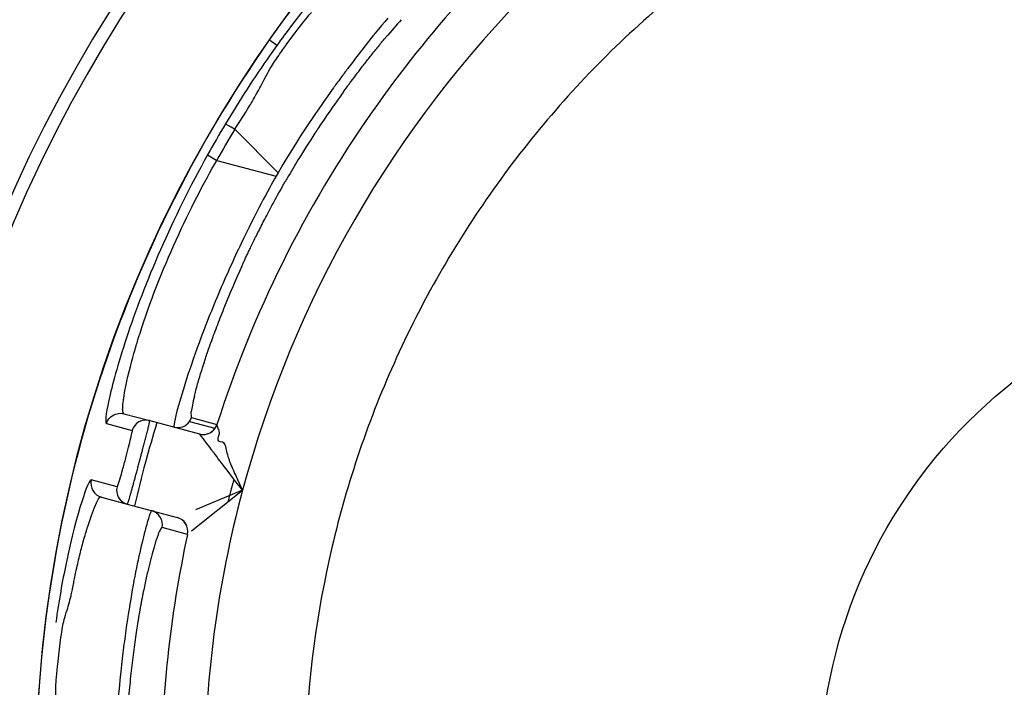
# Model space of a CAD drawing. Extents: x 0 to 283, y 0 to 196.
# Tile 20 of 31: x 225.35 to 228.77, y 115.44 to 117.75. Entities that reach past the tile are written whole.
import ezdxf

# ---------------------------------------------------------------- set-up
doc = ezdxf.new("R2010")
doc.units = 0
doc.layers.get('0').update_dxf_attribs({"linetype": 'CONTINUOUS'})
doc.layers.get('DEFPOINTS').update_dxf_attribs({"linetype": 'CONTINUOUS'})
for name, color, linetype in [('DIM', 7, 'CONTINUOUS'), ('TANGENT EDGES', 7, 'CONTINUOUS'), ('VISIBLE', 255, 'CONTINUOUS')]:
    doc.layers.add(name, color=color, linetype=linetype)
doc.styles.add('SANSSERIF', font='sanss___.ttf')
doc.dimstyles.new('ISO-25$3', dxfattribs={"dimtxt": 2.5, "dimasz": 2.5, "dimexe": 1.25, "dimexo": 1, "dimgap": 0.6, "dimtad": 1, "dimtih": 1, "dimtoh": 1, "dimdec": 1, "dimzin": 9, "dimdsep": 46, "dimtxsty": 'SANSSERIF', "dimcen": 0.75, "dimadec": 1, "dimazin": 0, "dimtfac": 1, "dimtdec": 1, "dimtofl": 0, "dimtmove": 0, "dimatfit": 3, "dimfxl": 1, "dimarcsym": 0})

# ---------------------------------------------------------------- blocks, each defined once
blk = doc.blocks.new('*D61')
at = {"layer": 'DEFPOINTS', "color": 0, "transparency": 16777216}
for p in [(235.3628, 116.416), (224.4188, 113.8102)]:
    blk.add_point(p, dxfattribs=at)
at = {"layer": 'DIM', "color": 0, "lineweight": -2, "transparency": 16777216}
for p, q in [((247.85, 119.3892), (240.2269, 117.5741)), ((267.2393, 119.3892), (247.85, 119.3892)), ((224.4188, 113.8102), (235.3628, 116.416)), ((219.5548, 112.652), (214.6907, 111.4939))]:
    blk.add_line(p, q, dxfattribs=at)
at = {"layer": 'DIM', "color": 0, "transparency": 16777216}
for points in [[(240.0338, 118.3848), (240.4199, 116.7634), (235.3628, 116.416)], [(219.3617, 113.4627), (219.7478, 111.8413), (224.4188, 113.8102)]]:
    blk.add_solid(points, dxfattribs=at)
at = {"layer": 'DIM', "color": 0, "transparency": 16777216, "insert": (258.1447, 123.2024), "char_height": 5, "attachment_point": 5, "style": 'SANSSERIF'}
blk.add_mtext('∅22.5', dxfattribs=at)

msp = doc.modelspace()

# ---------------------------------------------------------------- linework, layer by layer
msp.add_circle((229.8908, 115.1131), 1.7627)
at = {"layer": 'TANGENT EDGES'}
for p, q in [((226.2439, 117.6655), (226.2171, 117.6843)), ((226.2478, 117.2234), (226.0971, 117.3741)), ((226.003, 117.2853), (226.0348, 117.2663)), ((226.0348, 117.2663), (226.2407, 117.2112)), ((226.2478, 117.2234), (226.2407, 117.2112)), ((225.9472, 116.3732), (225.9462, 116.3943)), ((225.9405, 116.3598), (226.0286, 116.3361)), ((225.9472, 116.3732), (226.0353, 116.3495)), ((225.6516, 116.3528), (225.741, 116.3283)), ((225.6888, 116.1334), (225.5991, 116.1569)), ((225.933, 115.9679), (225.8449, 115.9914))]:
    msp.add_line(p, q, dxfattribs=at)
for centre, radius, start, end in [((229.8909, 115.1119), 4.9555, 90, 176.2396), ((229.8909, 115.1119), 4.4848, 0, 145), ((229.8909, 115.1119), 3.8992, 135, 165), ((229.8909, 115.1119), 4.0491, 137.7949, 145), ((229.8909, 115.1119), 4.4848, 145, 180), ((229.8909, 115.1119), 4.0491, 145, 162.2051), ((229.8909, 115.1119), 4.1737, 149.9045, 150.0956), ((225.8996, 116.3885), 0.05, 255.0123, 324.9713), ((225.9877, 116.3648), 0.05, 255, 325), ((225.9879, 116.3646), 0.05, 255, 342.1871), ((225.9877, 116.3648), 0.05, 325, 342.2136), ((225.6477, 116.1453), 0.05, 166.6289, 254.9599), ((229.8909, 115.1119), 3.8992, 165, 180), ((225.796, 116.0021), 0.05, 347.7462, 74.9989), ((225.8841, 115.9784), 0.05, 347.7863, 75), ((229.8909, 115.1119), 4.0491, 167.7949, 180)]:
    msp.add_arc(centre, radius, start, end, dxfattribs=at)
for centre, major_axis, ratio, start_param, end_param in [((226.3125, 117.1292), (0.5148, 0.7484), 0.100375, 0.654005, 0.790535), ((226.1077, 117.3667), (-0.0427, 0.026), 0.015514, -1.30897, -0.033518), ((229.5909, 115.2851), (-2.1072, -3.6497), 0.965926, -1.585559, -1.556034), ((226.4368, 117.121), (-0.3793, -0.6517), 0.235943, -1.661147, -1.562096), ((226.3592, 117.1754), (-0.3889, -0.7858), 0.114498, -0.808968, -0.758541)]:
    msp.add_ellipse(centre, major_axis=major_axis, ratio=ratio, start_param=start_param, end_param=end_param, dxfattribs=at)
for points, knots in [([(225.7124, 116.3868), (225.7116, 116.387), (225.7104, 116.3876), (225.709, 116.3919), (225.7086, 116.394), (225.7083, 116.3985), (225.7082, 116.4003), (225.7082, 116.4044), (225.7083, 116.4078), (225.7087, 116.4156), (225.7095, 116.4233), (225.7113, 116.4373), (225.7124, 116.445), (225.7139, 116.4536), (225.7149, 116.4596), (225.7151, 116.4605), (225.724, 116.5093), (225.7368, 116.5586), (225.7527, 116.6148), (225.7574, 116.6308), (225.7629, 116.6488), (225.7645, 116.6539), (225.7663, 116.6599), (225.7669, 116.6616), (225.7678, 116.6645), (225.7664, 116.66), (225.8349, 116.8785), (225.9478, 117.116), (226.0348, 117.2663)], [0, 0, 0, 0, 0.0625, 0.0625, 0.09375, 0.09375, 0.109375, 0.109375, 0.125, 0.125, 0.1875, 0.1875, 0.21875, 0.234375, 0.234375, 0.25, 0.25, 0.375, 0.375, 0.4375, 0.4375, 0.46875, 0.46875, 0.484375, 0.484375, 0.5, 0.5, 1, 1, 1, 1]), ([(226.2407, 117.2112), (226.2135, 117.1633), (226.1701, 117.0838), (226.0942, 116.9248), (226.0672, 116.8653), (226.0275, 116.7714), (226.0143, 116.7393), (225.9954, 116.691), (225.9892, 116.6749), (225.9771, 116.643), (225.9696, 116.6222), (225.9038, 116.4387), (225.8818, 116.3414), (225.8866, 116.3401)], [0, 0, 0, 0, 0.25, 0.25, 0.375, 0.375, 0.4375, 0.4375, 0.46875, 0.46875, 0.5, 0.5, 1, 1, 1, 1]), ([(225.9571, 116.4475), (225.9602, 116.4602), (225.964, 116.4745), (225.9684, 116.4902), (225.9707, 116.4981), (225.9731, 116.5064), (225.9756, 116.515), (225.9782, 116.5236), (225.9809, 116.5326), (225.9839, 116.5419), (225.9853, 116.5466), (225.9868, 116.5514), (225.9884, 116.5562), (225.9899, 116.5611), (225.9915, 116.566), (225.9931, 116.5711), (225.9948, 116.5761), (225.9965, 116.5812), (225.9982, 116.5864), (225.9999, 116.5917), (226.0017, 116.597), (226.0035, 116.6023), (226.0072, 116.6131), (226.011, 116.6242), (226.0151, 116.6357)], [-0.75, -0.75, -0.75, -0.75, -0.6785714, -0.6785714, -0.6785714, -0.6428571, -0.6428571, -0.6428571, -0.6071429, -0.6071429, -0.6071429, -0.5892857, -0.5892857, -0.5892857, -0.5714286, -0.5714286, -0.5714286, -0.5535714, -0.5535714, -0.5535714, -0.5357143, -0.5357143, -0.5357143, -0.5, -0.5, -0.5, -0.5]), ([(225.5194, 115.7189), (225.522, 115.7277), (225.5246, 115.7371), (225.5283, 115.752), (225.5295, 115.7571), (225.5318, 115.7675), (225.5339, 115.7775), (225.5344, 115.7797), (225.5355, 115.7856), (225.5384, 115.8006), (225.5396, 115.8066), (225.5424, 115.8205), (225.5449, 115.8326), (225.5495, 115.8546), (225.5545, 115.8763), (225.5629, 115.9104), (225.5674, 115.9278), (225.5745, 115.9535), (225.5769, 115.962), (225.5806, 115.9746), (225.5819, 115.9787), (225.5844, 115.9869), (225.5845, 115.9875), (225.6249, 116.1148), (225.6325, 116.0976), (225.6348, 116.097)], [0.4375, 0.4375, 0.4375, 0.4375, 0.46875, 0.46875, 0.484375, 0.484375, 0.5, 0.5, 0.53125, 0.53125, 0.546875, 0.546875, 0.5625, 0.5625, 0.625, 0.625, 0.6875, 0.6875, 0.71875, 0.71875, 0.734375, 0.734375, 0.75, 0.75, 0.9999558, 0.9999558, 0.9999558, 0.9999558]), ([(225.809, 116.0503), (225.8086, 116.0504), (225.808, 116.0504), (225.8062, 116.0471), (225.8054, 116.0455), (225.8038, 116.0416), (225.8033, 116.0401), (225.802, 116.0364), (225.8009, 116.0332), (225.7969, 116.021), (225.7911, 116.0012), (225.773, 115.932), (225.7571, 115.8613), (225.7341, 115.7331), (225.7265, 115.6858), (225.7158, 115.6096), (225.7106, 115.5701), (225.7058, 115.529), (225.7027, 115.5012), (225.7006, 115.4809), (225.6932, 115.409), (225.6817, 115.2934), (225.6801, 115.119)], [0, 0, 0, 0, 0.0625, 0.0625, 0.09375, 0.09375, 0.109375, 0.109375, 0.125, 0.125, 0.25, 0.25, 0.5, 0.5, 0.625, 0.625, 0.6875, 0.71875, 0.71875, 0.75, 0.75, 1, 1, 1, 1]), ([(225.8449, 115.9914), (225.8435, 115.9914), (225.8417, 115.9895), (225.8395, 115.9858), (225.8385, 115.9839), (225.8373, 115.9816), (225.8361, 115.9788), (225.8348, 115.976), (225.8335, 115.9728), (225.832, 115.969), (225.8306, 115.9653), (225.8291, 115.9612), (225.8275, 115.9565), (225.8259, 115.9519), (225.8242, 115.9468), (225.8225, 115.9412), (225.8207, 115.9356), (225.8189, 115.9296), (225.817, 115.9231)], [0, 0, 0, 0, 0.0714286, 0.0714286, 0.0714286, 0.1071429, 0.1071429, 0.1071429, 0.1428571, 0.1428571, 0.1428571, 0.1785714, 0.1785714, 0.1785714, 0.2142857, 0.2142857, 0.2142857, 0.25, 0.25, 0.25, 0.25])]:
    msp.add_open_spline(points, degree=3, knots=knots, dxfattribs=at)
for points in [[(225.7217, 116.6501), (225.6913, 116.5575), (225.6714, 116.4843), (225.6603, 116.4336)], [(225.6603, 116.4336), (225.6491, 116.3829), (225.6468, 116.3548), (225.6516, 116.3528)], [(225.6516, 116.3528), (225.6589, 116.3774), (225.6876, 116.3935), (225.7124, 116.3868)]]:
    msp.add_open_spline(points, degree=3, dxfattribs=at)
at = {"layer": 'VISIBLE'}
for p, q in [((226.2763, 117.6672), (226.3202, 117.7261)), ((226.2439, 117.6655), (226.2181, 117.6293)), ((225.7124, 116.3868), (225.802, 116.3628)), ((225.802, 116.3628), (225.9747, 116.3165)), ((226.0354, 116.3494), (226.0353, 116.3495)), ((226.0394, 116.3353), (226.0354, 116.3494)), ((226.0409, 116.3323), (226.0394, 116.3353)), ((226.0429, 116.3294), (226.0409, 116.3323)), ((226.0439, 116.3184), (226.0429, 116.3294)), ((225.9749, 116.3164), (225.9747, 116.3165)), ((226.0411, 116.3075), (226.0439, 116.3184)), ((226.0543, 116.2881), (226.0465, 116.2894)), ((226.0606, 116.2842), (226.0543, 116.2881)), ((225.6997, 116.1642), (225.6888, 116.1334)), ((226.1076, 116.1577), (226.0997, 116.1753)), ((226.1245, 116.1211), (226.1076, 116.1577)), ((225.947, 115.9798), (226.1245, 116.1211)), ((226.1245, 116.1211), (225.9609, 116.0534)), ((225.6347, 116.097), (225.6347, 116.097)), ((225.6348, 116.097), (225.7244, 116.073)), ((225.6348, 116.097), (225.6348, 116.097)), ((225.7244, 116.073), (225.8971, 116.0267)), ((225.8971, 116.0267), (225.8973, 116.0268)), ((225.933, 115.9679), (225.9332, 115.9679)), ((225.4829, 115.5176), (225.4915, 115.5905))]:
    msp.add_line(p, q, dxfattribs=at)
for radius in [5.625, 5.475]:
    msp.add_circle((229.8908, 115.1131), radius, dxfattribs=at)
for centre, radius, start, end in [((229.8909, 115.1119), 5, 90, 176.2731), ((229.8909, 115.1119), 4.485, 0, 180), ((229.8856, 115.1186), 3.5415, 122.4864, 133.7636), ((229.8844, 115.1175), 3.5415, 133.7364, 145.0136), ((229.899, 115.1071), 4.4635, 149.199, 150.7904), ((229.8834, 115.1161), 3.5415, 144.9864, 156.2636), ((229.8827, 115.1146), 3.5415, 156.2364, 167.5136), ((225.7891, 116.3145), 0.05, 75, 163.9748), ((225.9001, 116.3881), 0.0493, 324.9242, 342.4094), ((229.8909, 115.1119), 4.25, 162.9774, 164.9125), ((229.8817, 115.1135), 4.2408, 164.9008, 167.0155), ((225.7373, 116.1213), 0.05, 166.0249, 255), ((225.8844, 115.9785), 0.05, 347.7949, 75), ((229.8824, 115.1129), 3.5415, 167.4864, 178.7636)]:
    msp.add_arc(centre, radius, start, end, dxfattribs=at)
for centre, major_axis, ratio, start_param, end_param in [((226.4029, 117.1784), (0.3827, 0.6254), 0.164305, 1.126511, 1.197628), ((226.4252, 117.1084), (0.4428, 0.748), 0.201562, 1.196558, 1.321713), ((226.4387, 117.1136), (0.4141, 0.7087), 0.223388, 1.348084, 1.481482), ((226.4387, 117.1136), (0.4141, 0.7087), 0.223388, 1.319648, 1.348084), ((226.391, 117.1318), (-0.4017, -0.7412), 0.161988, -1.16458, -0.958963), ((226.3628, 117.1412), (-0.3839, -0.7423), 0.133705, -0.962803, -0.859634), ((226.3557, 117.1462), (-0.3795, -0.7462), 0.125762, -0.860083, -0.808097), ((226.2903, 117.3205), (-0.3425, -0.9466), 0.043389, -0.381732, -0.192908), ((225.7152, 116.2289), (0.0265, 0.1019), 0.029173, -1.14064, -0.765411), ((225.7163, 116.2348), (0.0247, 0.0934), 0.033351, -0.762043, -0.375301), ((225.7144, 116.2321), (0.0258, 0.0964), 0.044788, -1.542071, -1.147399), ((225.714, 116.231), (0.027, 0.1009), 0.043834, 4.323113, 4.751381), ((225.7144, 116.2273), (-0.0251, -0.0924), 0.03436, 0.828287, 1.183823)]:
    msp.add_ellipse(centre, major_axis=major_axis, ratio=ratio, start_param=start_param, end_param=end_param, dxfattribs=at)
for points in [[(226.4143, 117.8844), (226.3761, 117.839), (226.3358, 117.7889), (226.2947, 117.7345)], [(226.3202, 117.7261), (226.3365, 117.7476), (226.3532, 117.7687), (226.3636, 117.7798)], [(226.2947, 117.7345), (226.2779, 117.7122), (226.2609, 117.6892), (226.2439, 117.6655)], [(226.2181, 117.6293), (226.1652, 117.5538), (226.114, 117.4749), (226.065, 117.3927)], [(226.1911, 117.5305), (226.2128, 117.572), (226.2226, 117.5888), (226.2318, 117.6033)], [(226.4399, 117.5177), (226.407, 117.4723), (226.339, 117.3785), (226.2478, 117.2234)], [(226.0971, 117.3741), (226.1154, 117.4015), (226.1322, 117.4278), (226.1476, 117.4532)], [(226.003, 117.2853), (225.9417, 117.1757), (225.8868, 117.0636), (225.8396, 116.9558)], [(225.8396, 116.9558), (225.792, 116.8473), (225.7523, 116.7431), (225.7217, 116.6501)], [(226.0465, 116.2894), (226.0379, 116.2901), (226.0389, 116.2986), (226.0411, 116.3075)], [(226.0674, 116.2676), (226.0658, 116.2759), (226.0637, 116.281), (226.0606, 116.2842)], [(226.079, 116.2249), (226.075, 116.236), (226.0708, 116.2504), (226.0674, 116.2676)], [(226.0997, 116.1753), (226.0922, 116.1916), (226.0831, 116.2137), (226.079, 116.2249)], [(225.5991, 116.1569), (225.5888, 116.158), (225.5501, 116.0498), (225.5117, 115.867)], [(225.5117, 115.867), (225.4989, 115.8056), (225.4866, 115.7364), (225.4759, 115.6618)], [(225.5022, 115.6587), (225.5058, 115.6741), (225.5141, 115.7011), (225.5194, 115.7189)], [(225.4915, 115.5905), (225.4949, 115.6173), (225.4987, 115.6439), (225.5022, 115.6587)], [(225.4775, 115.3566), (225.4755, 115.4034), (225.4756, 115.4228), (225.4763, 115.44)]]:
    msp.add_open_spline(points, degree=3, dxfattribs=at)
for points, knots in [([(226.6288, 117.7604), (226.6008, 117.7271), (226.5704, 117.6898), (226.5227, 117.6287), (226.4983, 117.5969), (226.4734, 117.5635), (226.4567, 117.5409), (226.444, 117.5234), (226.4399, 117.5177)], [0.5, 0.5, 0.5, 0.5, 0.625, 0.625, 0.6875, 0.71875, 0.71875, 0.75, 0.75, 0.75, 0.75]), ([(226.2318, 117.6033), (226.2364, 117.6106), (226.2424, 117.6197), (226.2573, 117.641), (226.2722, 117.6616), (226.2763, 117.6672)], [0.18750003, 0.18750003, 0.18750003, 0.18750003, 0.21875, 0.21875, 0.25000002, 0.25000002, 0.25000002, 0.25000002]), ([(226.4746, 117.504), (226.4785, 117.5093), (226.4829, 117.5153), (226.4877, 117.5219), (226.4901, 117.5252), (226.4927, 117.5287), (226.4954, 117.5323), (226.498, 117.5359), (226.5008, 117.5397), (226.5037, 117.5436), (226.5066, 117.5475), (226.5096, 117.5515), (226.5128, 117.5556), (226.5159, 117.5598), (226.5191, 117.5641), (226.5225, 117.5685), (226.5258, 117.5729), (226.5293, 117.5775), (226.5329, 117.5821), (226.5364, 117.5868), (226.5401, 117.5916), (226.5439, 117.5964), (226.5477, 117.6013), (226.5516, 117.6063), (226.5555, 117.6114), (226.5595, 117.6164), (226.5636, 117.6216), (226.5677, 117.6268), (226.576, 117.6373), (226.5847, 117.6481), (226.5937, 117.6591), (226.6026, 117.67), (226.6119, 117.6812), (226.6213, 117.6924)], [0.0000785, 0.0000785, 0.0000785, 0.0000785, 0.0357143, 0.0357143, 0.0357143, 0.0535714, 0.0535714, 0.0535714, 0.0714286, 0.0714286, 0.0714286, 0.0892857, 0.0892857, 0.0892857, 0.1071429, 0.1071429, 0.1071429, 0.125, 0.125, 0.125, 0.1428571, 0.1428571, 0.1428571, 0.1607143, 0.1607143, 0.1607143, 0.1785714, 0.1785714, 0.1785714, 0.2142857, 0.2142857, 0.2142857, 0.25, 0.25, 0.25, 0.25]), ([(226.1476, 117.4532), (226.148, 117.4538), (226.1483, 117.4545), (226.1565, 117.4681), (226.164, 117.4809), (226.1781, 117.506), (226.1802, 117.5098), (226.1911, 117.5305)], [0.06098538, 0.06098538, 0.06098538, 0.06098538, 0.0625, 0.0625, 0.09375, 0.09375, 0.125, 0.125, 0.125, 0.125]), ([(226.122, 116.8987), (226.1235, 116.9019), (226.125, 116.9053), (226.1267, 116.909), (226.1276, 116.9108), (226.1284, 116.9127), (226.1294, 116.9147), (226.1303, 116.9167), (226.1312, 116.9187), (226.1322, 116.9208), (226.1332, 116.9229), (226.1342, 116.9251), (226.1352, 116.9273), (226.1363, 116.9296), (226.1374, 116.9319), (226.1385, 116.9343), (226.1407, 116.939), (226.1431, 116.9441), (226.1456, 116.9494), (226.1481, 116.9547), (226.1508, 116.9603), (226.1536, 116.9662), (226.1564, 116.972), (226.1594, 116.9782), (226.1626, 116.9846), (226.1657, 116.991), (226.169, 116.9977), (226.1725, 117.0047), (226.1759, 117.0117), (226.1795, 117.019), (226.1834, 117.0266), (226.1872, 117.0341), (226.1912, 117.042), (226.1953, 117.0501), (226.1995, 117.0582), (226.2038, 117.0666), (226.2084, 117.0753), (226.2129, 117.084), (226.2177, 117.093), (226.2226, 117.1022), (226.2276, 117.1115), (226.2327, 117.121), (226.2381, 117.1308), (226.2488, 117.1504), (226.2603, 117.1711), (226.2728, 117.1927)], [-0.25, -0.25, -0.25, -0.25, -0.2321429, -0.2321429, -0.2321429, -0.2232143, -0.2232143, -0.2232143, -0.2142857, -0.2142857, -0.2142857, -0.2053571, -0.2053571, -0.2053571, -0.1964286, -0.1964286, -0.1964286, -0.1785714, -0.1785714, -0.1785714, -0.1607143, -0.1607143, -0.1607143, -0.1428571, -0.1428571, -0.1428571, -0.125, -0.125, -0.125, -0.1071429, -0.1071429, -0.1071429, -0.0892857, -0.0892857, -0.0892857, -0.0714286, -0.0714286, -0.0714286, -0.0535714, -0.0535714, -0.0535714, -0.0357143, -0.0357143, -0.0357143, 0, 0, 0, 0]), ([(225.7244, 116.073), (225.7247, 116.0731), (225.7254, 116.0744), (225.7264, 116.0772), (225.7269, 116.0785), (225.7275, 116.0802), (225.7281, 116.0823), (225.7284, 116.0833), (225.7288, 116.0843), (225.7292, 116.0855), (225.7295, 116.0866), (225.7299, 116.0879), (225.7303, 116.0892), (225.7311, 116.0917), (225.732, 116.0946), (225.7329, 116.0977), (225.7338, 116.1008), (225.7348, 116.1042), (225.7358, 116.1077), (225.7369, 116.1113), (225.7379, 116.1151), (225.7391, 116.119), (225.7402, 116.123), (225.7414, 116.1272), (225.7426, 116.1315), (225.7438, 116.1358), (225.745, 116.1403), (225.7463, 116.1449), (225.7476, 116.1496), (225.7489, 116.1543), (225.7502, 116.1592), (225.7515, 116.164), (225.7528, 116.169), (225.7542, 116.1741), (225.7556, 116.1791), (225.7569, 116.1842), (225.7583, 116.1894), (225.7597, 116.1946), (225.7611, 116.1998), (225.7624, 116.2051), (225.7631, 116.2077), (225.7638, 116.2103), (225.7645, 116.213), (225.7652, 116.2156), (225.7659, 116.2182), (225.7666, 116.2209), (225.7667, 116.2216), (225.7669, 116.2223), (225.7671, 116.223), (225.7673, 116.2238), (225.7675, 116.2245), (225.7677, 116.2253), (225.7679, 116.2261), (225.7681, 116.2269), (225.7683, 116.2277), (225.7686, 116.2285), (225.7688, 116.2294), (225.769, 116.2302), (225.7695, 116.232), (225.77, 116.2338), (225.7705, 116.2357), (225.771, 116.2376), (225.7715, 116.2396), (225.772, 116.2417), (225.7731, 116.2459), (225.7743, 116.2504), (225.7756, 116.2551), (225.7762, 116.2575), (225.7769, 116.26), (225.7776, 116.2626), (225.7782, 116.2651), (225.7789, 116.2677), (225.7796, 116.2704), (225.7803, 116.273), (225.781, 116.2758), (225.7818, 116.2785), (225.7825, 116.2813), (225.7832, 116.2841), (225.784, 116.287), (225.7847, 116.2898), (225.7855, 116.2927), (225.7862, 116.2957), (225.787, 116.2986), (225.7877, 116.3015), (225.7885, 116.3044), (225.79, 116.3103), (225.7915, 116.3162), (225.7929, 116.3218), (225.7938, 116.3251), (225.7945, 116.328), (225.7952, 116.3308), (225.7959, 116.3335), (225.7965, 116.336), (225.797, 116.3383), (225.7976, 116.3406), (225.7981, 116.3426), (225.7985, 116.3445), (225.799, 116.3464), (225.7994, 116.348), (225.7997, 116.3495), (225.8, 116.351), (225.8003, 116.3523), (225.8006, 116.3535), (225.8008, 116.3546), (225.801, 116.3556), (225.8012, 116.3565), (225.8016, 116.3582), (225.8018, 116.3595), (225.8019, 116.3603), (225.802, 116.3608), (225.802, 116.3611), (225.8021, 116.3614), (225.8021, 116.3617), (225.8021, 116.3619), (225.8021, 116.3621), (225.8021, 116.3623), (225.8021, 116.3624), (225.8021, 116.3625), (225.8021, 116.3626), (225.8021, 116.3626), (225.8021, 116.3627), (225.8021, 116.3627), (225.8021, 116.3627), (225.8021, 116.3627), (225.8021, 116.3627), (225.802, 116.3627), (225.802, 116.3627), (225.802, 116.3628), (225.802, 116.3628), (225.802, 116.3628), (225.802, 116.3628), (225.802, 116.3628), (225.802, 116.3628), (225.802, 116.3628), (225.802, 116.3628), (225.802, 116.3628)], [0, 0, 0, 0, 0.0714286, 0.0714286, 0.0714286, 0.1071429, 0.1071429, 0.1071429, 0.125, 0.125, 0.125, 0.1428571, 0.1428571, 0.1428571, 0.1785714, 0.1785714, 0.1785714, 0.2142857, 0.2142857, 0.2142857, 0.25, 0.25, 0.25, 0.2857143, 0.2857143, 0.2857143, 0.3214286, 0.3214286, 0.3214286, 0.3571429, 0.3571429, 0.3571429, 0.3928571, 0.3928571, 0.3928571, 0.4285714, 0.4285714, 0.4285714, 0.4642857, 0.4642857, 0.4642857, 0.4821429, 0.4821429, 0.4821429, 0.5, 0.5, 0.5, 0.5089286, 0.5089286, 0.5089286, 0.5178571, 0.5178571, 0.5178571, 0.5267857, 0.5267857, 0.5267857, 0.5357143, 0.5357143, 0.5357143, 0.5535714, 0.5535714, 0.5535714, 0.5714286, 0.5714286, 0.5714286, 0.6071429, 0.6071429, 0.6071429, 0.625, 0.625, 0.625, 0.6428571, 0.6428571, 0.6428571, 0.6607143, 0.6607143, 0.6607143, 0.6785714, 0.6785714, 0.6785714, 0.6964286, 0.6964286, 0.6964286, 0.7142857, 0.7142857, 0.7142857, 0.75, 0.75, 0.75, 0.7678571, 0.7678571, 0.7678571, 0.7857143, 0.7857143, 0.7857143, 0.8035714, 0.8035714, 0.8035714, 0.8214286, 0.8214286, 0.8214286, 0.8392857, 0.8392857, 0.8392857, 0.8571429, 0.8571429, 0.8571429, 0.8928571, 0.8928571, 0.8928571, 0.9107143, 0.9107143, 0.9107143, 0.9285714, 0.9285714, 0.9285714, 0.9464286, 0.9464286, 0.9464286, 0.9642857, 0.9642857, 0.9642857, 0.9732143, 0.9732143, 0.9732143, 0.9821429, 0.9821429, 0.9821429, 0.9910714, 0.9910714, 0.9910714, 0.9955357, 0.9955357, 0.9955357, 1, 1, 1, 1]), ([(225.741, 116.3283), (225.741, 116.3283), (225.741, 116.3283), (225.741, 116.3283), (225.741, 116.3283), (225.741, 116.3283), (225.741, 116.3283), (225.741, 116.3283), (225.7411, 116.3283), (225.7411, 116.3283), (225.7411, 116.3283), (225.7411, 116.3283), (225.7411, 116.3283), (225.7411, 116.3283), (225.7411, 116.3283), (225.7411, 116.3282), (225.7411, 116.3282), (225.7411, 116.3282), (225.7411, 116.3282), (225.7412, 116.3281), (225.7412, 116.3281), (225.7412, 116.3279), (225.7412, 116.3278), (225.7413, 116.3276), (225.7413, 116.3274), (225.7413, 116.3271), (225.7412, 116.3267), (225.7412, 116.3262), (225.7411, 116.3253), (225.7409, 116.3238), (225.7405, 116.3214)], [-1, -1, -1, -1, -0.9955357, -0.9955357, -0.9955357, -0.9910714, -0.9910714, -0.9910714, -0.9866071, -0.9866071, -0.9866071, -0.9821429, -0.9821429, -0.9821429, -0.9732143, -0.9732143, -0.9732143, -0.9642857, -0.9642857, -0.9642857, -0.9464286, -0.9464286, -0.9464286, -0.9285714, -0.9285714, -0.9285714, -0.9107143, -0.9107143, -0.9107143, -0.875, -0.875, -0.875, -0.875]), ([(226.1245, 116.1211), (226.0927, 116.1616), (226.0644, 116.1986), (226.0375, 116.2339), (226.0308, 116.2428), (226.0235, 116.2524), (226.0215, 116.255), (226.0185, 116.2591), (226.0213, 116.2553), (225.998, 116.2867), (225.993, 116.2939), (225.9797, 116.3103), (225.9756, 116.3155), (225.9749, 116.3164)], [0, 0, 0, 0, 0.25, 0.25, 0.375, 0.375, 0.4375, 0.4375, 0.5, 0.5, 0.75, 0.75, 1, 1, 1, 1]), ([(225.817, 115.9231), (225.8142, 115.9134), (225.8112, 115.9028), (225.8082, 115.8913), (225.8066, 115.8855), (225.8051, 115.8795), (225.8035, 115.8733), (225.8019, 115.8671), (225.8003, 115.8606), (225.7987, 115.8539), (225.7971, 115.8472), (225.7955, 115.8403), (225.7938, 115.8331), (225.7922, 115.826), (225.7905, 115.8186), (225.7888, 115.811), (225.7872, 115.8033), (225.7855, 115.7955), (225.7838, 115.7874), (225.7821, 115.7793), (225.7804, 115.7709), (225.7786, 115.7624), (225.7778, 115.7581), (225.7769, 115.7537), (225.7761, 115.7493), (225.7752, 115.7449), (225.7744, 115.7405), (225.7735, 115.736), (225.7726, 115.7314), (225.7718, 115.7269), (225.7709, 115.7219), (225.7704, 115.7194), (225.77, 115.7169), (225.7695, 115.7144), (225.769, 115.7119), (225.7686, 115.7094), (225.7681, 115.7069), (225.7672, 115.7018), (225.7663, 115.6967), (225.7654, 115.6915), (225.7645, 115.6864), (225.7637, 115.6812), (225.7628, 115.6759), (225.7619, 115.6707), (225.761, 115.6654), (225.7601, 115.66), (225.7593, 115.6547), (225.7584, 115.6493), (225.7576, 115.6438), (225.7558, 115.6329), (225.7542, 115.6218), (225.7525, 115.6105), (225.7509, 115.5992), (225.7493, 115.5877), (225.7477, 115.576), (225.7461, 115.5643), (225.7446, 115.5524), (225.7431, 115.5403), (225.7416, 115.5282), (225.7401, 115.5159), (225.7387, 115.5034), (225.7373, 115.4909), (225.736, 115.4782), (225.7347, 115.4653), (225.7334, 115.4524), (225.7321, 115.4393), (225.7309, 115.4261), (225.7298, 115.4128), (225.7286, 115.3992), (225.7279, 115.3894), (225.7271, 115.3795), (225.7264, 115.3696), (225.7257, 115.3598), (225.725, 115.3499), (225.7243, 115.3399), (225.7237, 115.33), (225.7231, 115.3201), (225.7225, 115.3101), (225.722, 115.3002), (225.7215, 115.2902), (225.721, 115.2802), (225.7206, 115.2702), (225.7201, 115.2602), (225.7197, 115.2502), (225.7194, 115.2401), (225.719, 115.2301), (225.7187, 115.2201), (225.7184, 115.21), (225.7181, 115.1999), (225.7179, 115.1898), (225.7177, 115.1797), (225.7173, 115.1595), (225.7171, 115.1392), (225.7171, 115.1189)], [0.25, 0.25, 0.25, 0.25, 0.3035714, 0.3035714, 0.3035714, 0.3303571, 0.3303571, 0.3303571, 0.3571429, 0.3571429, 0.3571429, 0.3839286, 0.3839286, 0.3839286, 0.4107143, 0.4107143, 0.4107143, 0.4375, 0.4375, 0.4375, 0.4642857, 0.4642857, 0.4642857, 0.4776786, 0.4776786, 0.4776786, 0.4910714, 0.4910714, 0.4910714, 0.5044643, 0.5044643, 0.5044643, 0.5111607, 0.5111607, 0.5111607, 0.5178571, 0.5178571, 0.5178571, 0.53125, 0.53125, 0.53125, 0.5446429, 0.5446429, 0.5446429, 0.5580357, 0.5580357, 0.5580357, 0.5714286, 0.5714286, 0.5714286, 0.5982143, 0.5982143, 0.5982143, 0.625, 0.625, 0.625, 0.6517857, 0.6517857, 0.6517857, 0.6785714, 0.6785714, 0.6785714, 0.7053571, 0.7053571, 0.7053571, 0.7321429, 0.7321429, 0.7321429, 0.7589286, 0.7589286, 0.7589286, 0.7857143, 0.7857143, 0.7857143, 0.8125, 0.8125, 0.8125, 0.8392857, 0.8392857, 0.8392857, 0.8660714, 0.8660714, 0.8660714, 0.8928571, 0.8928571, 0.8928571, 0.9196429, 0.9196429, 0.9196429, 0.9464286, 0.9464286, 0.9464286, 1, 1, 1, 1]), ([(225.4763, 115.44), (225.4766, 115.4486), (225.4773, 115.4595), (225.4795, 115.4854), (225.4821, 115.5107), (225.4829, 115.5176)], [0.18750003, 0.18750003, 0.18750003, 0.18750003, 0.21875, 0.21875, 0.25000002, 0.25000002, 0.25000002, 0.25000002])]:
    msp.add_open_spline(points, degree=3, knots=knots, dxfattribs=at)
msp.add_rational_spline([(226.0746, 116.0817), (226.0845, 116.1204), (226.0951, 116.1588)], [0.966945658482, 0.966239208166, 0.965632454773], degree=2, dxfattribs=at)

# ---------------------------------------------------------------- dimensions: what is measured, and where the dimension line sits
at = {"layer": 'DIM'}
dim = msp.add_diameter_dim_2p(p1=(224.4188, 113.8102), p2=(235.3628, 116.416), dimstyle='ISO-25$3', override={"dimscale": 2, "dimlfac": 2, "dimtofl": 1}, dxfattribs=at)
dim.commit()
dim.dimension.update_dxf_attribs({"geometry": '*D61', "text_midpoint": (247.85, 119.3892), "dimtype": 163})

doc.saveas('drawing.dxf')
